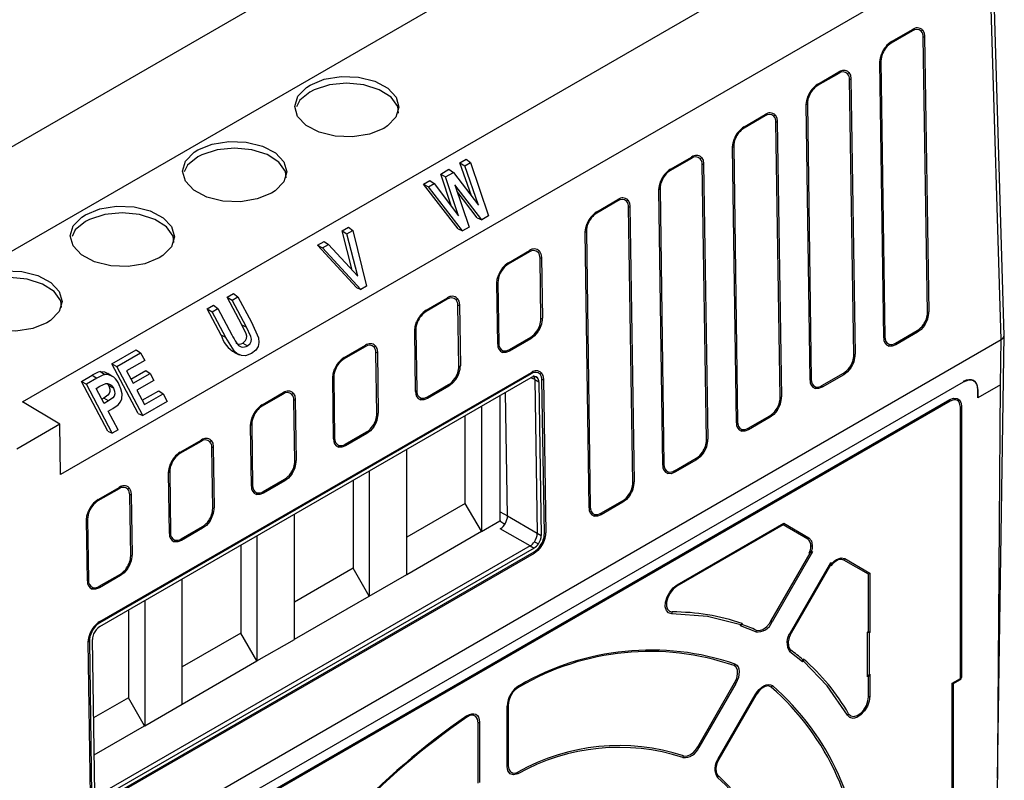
# Model space of a CAD drawing. Header units: millimetres. Extents: x 0 to 699, y 0 to 540.
# Tile 37 of 38: x 611 to 658, y 370 to 407. Entities that reach past the tile are written whole.
import ezdxf

# ---------------------------------------------------------------- set-up
doc = ezdxf.new("R2010")
doc.units = ezdxf.units.MM
doc.header["$LTSCALE"] = 2.5

msp = doc.modelspace()

# ---------------------------------------------------------------- linework, layer by layer
for p, q in [((647.408, 421.982), (606.35, 398.28)), ((647.483, 417.026), (607.752, 394.089)), ((657.626, 391.212), (656.947, 413.671)), ((657.773, 391.41), (657.094, 413.881)), ((610.645, 388.219), (651.584, 411.852)), ((653.447, 408.385), (612.476, 384.733)), ((653.363, 406.037), (652.35, 405.452)), ((652.358, 405.518), (653.371, 406.103)), ((654.085, 392.521), (653.877, 405.741)), ((653.947, 405.772), (654.155, 392.551)), ((651.854, 404.574), (652.042, 391.341)), ((651.99, 391.301), (651.802, 404.534)), ((649.828, 403.996), (648.814, 403.411)), ((648.822, 403.477), (649.836, 404.062)), ((650.55, 390.48), (650.341, 403.7)), ((650.411, 403.731), (650.62, 390.51)), ((648.454, 389.26), (648.267, 402.493)), ((648.319, 402.533), (648.507, 389.3)), ((646.292, 401.955), (645.279, 401.37)), ((645.287, 401.436), (646.3, 402.021)), ((647.014, 388.438), (646.805, 401.659)), ((646.876, 401.69), (647.084, 388.469)), ((644.919, 387.219), (644.731, 400.452)), ((644.783, 400.492), (644.971, 387.259)), ((631.647, 399.694), (631.949, 399.869)), ((631.949, 399.869), (632.157, 399.719)), ((642.757, 399.914), (641.743, 399.329)), ((641.751, 399.395), (642.765, 399.98)), ((630.724, 399.161), (631.118, 399.389)), ((631.118, 399.389), (631.332, 399.242)), ((632.199, 398.111), (631.647, 399.694)), ((631.647, 399.694), (631.878, 399.557)), ((631.878, 399.557), (632.157, 399.719)), ((632.535, 397.672), (631.878, 399.557)), ((632.157, 399.719), (633.018, 397.152)), ((643.479, 386.397), (643.27, 399.618)), ((643.34, 399.649), (643.549, 386.428)), ((631.243, 397.6), (630.724, 399.161)), ((630.724, 399.161), (630.955, 399.024)), ((630.955, 399.024), (631.332, 399.242)), ((631.575, 397.16), (630.955, 399.024)), ((631.332, 399.242), (632.535, 397.672)), ((629.892, 398.681), (630.194, 398.856)), ((631.554, 396.529), (629.892, 398.681)), ((629.892, 398.681), (630.129, 398.548)), ((630.129, 398.548), (630.408, 398.709)), ((631.765, 396.429), (630.129, 398.548)), ((630.194, 398.856), (630.408, 398.709)), ((630.408, 398.709), (631.575, 397.16)), ((632.689, 396.962), (631.407, 398.636)), ((631.407, 398.636), (632.081, 396.611)), ((641.383, 385.178), (641.196, 398.411)), ((641.248, 398.451), (641.435, 385.218)), ((632.478, 397.062), (631.511, 398.325)), ((638.216, 397.354), (639.229, 397.939)), ((639.221, 397.873), (638.208, 397.288)), ((639.943, 384.356), (639.734, 397.577)), ((639.804, 397.608), (640.013, 384.387)), ((632.478, 397.062), (632.689, 396.962)), ((633.018, 397.152), (632.689, 396.962)), ((625.991, 396.429), (626.301, 396.608)), ((626.301, 396.608), (626.507, 396.457)), ((631.554, 396.529), (631.765, 396.429)), ((632.081, 396.611), (631.765, 396.429)), ((626.475, 394.545), (625.991, 396.429)), ((625.991, 396.429), (626.221, 396.292)), ((626.221, 396.292), (626.507, 396.457)), ((626.745, 394.252), (626.221, 396.292)), ((626.507, 396.457), (627.165, 393.773)), ((637.848, 383.137), (637.66, 396.37)), ((637.712, 396.41), (637.9, 383.177)), ((624.813, 395.749), (625.123, 395.928)), ((626.682, 393.717), (624.813, 395.749)), ((624.813, 395.749), (625.053, 395.617)), ((625.053, 395.617), (625.338, 395.782)), ((626.892, 393.616), (625.053, 395.617)), ((625.123, 395.928), (625.338, 395.782)), ((625.338, 395.782), (626.745, 394.252)), ((634.975, 395.421), (633.962, 394.836)), ((633.969, 394.902), (634.983, 395.487)), ((635.534, 392.206), (635.488, 395.126)), ((635.558, 395.156), (635.604, 392.236)), ((626.682, 393.717), (626.892, 393.616)), ((627.165, 393.773), (626.892, 393.616)), ((633.455, 390.995), (633.414, 393.919)), ((633.466, 393.959), (633.507, 391.036)), ((620.479, 393.247), (620.776, 393.419)), ((621.178, 391.93), (620.479, 393.247)), ((620.479, 393.247), (620.712, 393.112)), ((620.712, 393.112), (620.988, 393.271)), ((620.776, 393.419), (620.988, 393.271)), ((620.988, 393.271), (621.64, 392.043)), ((630.031, 392.629), (631.044, 393.214)), ((619.512, 392.689), (619.809, 392.861)), ((619.809, 392.861), (620.021, 392.712)), ((621.402, 391.813), (620.712, 393.112)), ((631.036, 393.148), (630.023, 392.563)), ((631.596, 389.932), (631.55, 392.852)), ((631.62, 392.883), (631.666, 389.962)), ((620.184, 391.424), (619.512, 392.689)), ((619.512, 392.689), (619.745, 392.554)), ((619.745, 392.554), (620.021, 392.712)), ((620.408, 391.307), (619.745, 392.554)), ((620.021, 392.712), (620.696, 391.442)), ((621.178, 391.93), (621.402, 391.813)), ((620.408, 391.307), (620.184, 391.424)), ((629.517, 388.722), (629.475, 391.645)), ((629.527, 391.685), (629.569, 388.762)), ((634.02, 390.739), (635.04, 391.328)), ((652.554, 391.044), (653.591, 391.643)), ((653.601, 391.566), (652.564, 390.968)), ((657.451, 370.155), (657.773, 391.422)), ((608.879, 363.071), (657.626, 391.212)), ((627.098, 390.874), (626.084, 390.289)), ((626.092, 390.355), (627.106, 390.94)), ((635.05, 391.252), (634.03, 390.663)), ((657.593, 389.043), (657.626, 391.212)), ((614.942, 390.051), (616.107, 390.724)), ((615.176, 389.915), (616.319, 390.575)), ((616.107, 390.724), (616.319, 390.575)), ((616.319, 390.575), (616.513, 390.21)), ((620.82, 390.595), (621.042, 390.485)), ((627.657, 387.658), (627.611, 390.579)), ((627.681, 390.609), (627.727, 387.689)), ((616.207, 387.669), (614.942, 390.051)), ((614.942, 390.051), (615.176, 389.915)), ((616.421, 387.571), (615.176, 389.915)), ((616.513, 390.21), (615.645, 389.709)), ((613.479, 389.206), (613.994, 389.503)), ((613.994, 389.503), (614.216, 389.361)), ((635.067, 389.574), (614.352, 377.615)), ((614.36, 377.681), (635.075, 389.64)), ((614.388, 389.686), (614.607, 389.543)), ((614.952, 389.447), (614.737, 389.59)), ((615.645, 389.709), (615.96, 389.115)), ((615.85, 389.322), (616.567, 389.736)), ((615.96, 389.115), (616.778, 389.588)), ((616.567, 389.736), (616.778, 389.588)), ((616.778, 389.588), (616.956, 389.254)), ((635.27, 389.438), (635.367, 389.381)), ((649.019, 389.003), (650.055, 389.601)), ((650.065, 389.525), (649.029, 388.927)), ((610.683, 363.141), (655.807, 389.19)), ((614.744, 386.825), (613.479, 389.206)), ((613.479, 389.206), (613.713, 389.071)), ((614.216, 389.361), (613.713, 389.071)), ((614.958, 386.726), (613.713, 389.071)), ((614.182, 388.865), (614.364, 388.97)), ((614.354, 377.435), (635.07, 389.394)), ((615.014, 388.878), (614.79, 388.995)), ((616.956, 389.254), (616.138, 388.781)), ((625.578, 386.448), (625.537, 389.371)), ((625.589, 389.411), (625.63, 386.488)), ((630.081, 388.465), (631.101, 389.054)), ((631.111, 388.978), (630.091, 388.389)), ((635.238, 389.298), (635.053, 389.384)), ((635.238, 389.298), (635.43, 389.187)), ((635.238, 389.298), (635.354, 381.925)), ((635.43, 389.187), (635.546, 381.814)), ((635.697, 381.905), (635.58, 389.279)), ((635.651, 389.309), (635.767, 381.935)), ((657.593, 389.043), (656.502, 388.414)), ((657.259, 344.647), (657.593, 389.043)), ((614.563, 388.147), (614.182, 388.865)), ((616.138, 388.781), (616.502, 388.095)), ((616.392, 388.302), (617.184, 388.758)), ((616.502, 388.095), (617.395, 388.61)), ((617.184, 388.758), (617.395, 388.61)), ((617.395, 388.61), (617.589, 388.245)), ((623.159, 388.6), (622.146, 388.015)), ((622.154, 388.081), (623.167, 388.666)), ((633.578, 382.541), (633.578, 388.533)), ((633.927, 382.749), (633.834, 388.68)), ((656.502, 388.414), (656.505, 388.78)), ((656.508, 388.778), (656.502, 388.414)), ((656.505, 388.787), (656.508, 388.785)), ((656.508, 388.778), (656.505, 388.78)), ((656.508, 388.785), (656.508, 388.778)), ((612.44, 387.146), (610.645, 388.219)), ((611.312, 363.018), (655.16, 388.331)), ((655.169, 388.255), (611.321, 362.942)), ((614.546, 388.408), (614.453, 388.354)), ((614.768, 388.266), (614.546, 388.408)), ((614.768, 388.266), (614.563, 388.147)), ((617.589, 388.245), (616.421, 387.571)), ((623.719, 385.385), (623.672, 388.305)), ((623.743, 388.335), (623.789, 385.415)), ((632.68, 388.014), (632.68, 382.005)), ((655.716, 388.01), (655.716, 374.988)), ((614.757, 387.782), (614.983, 387.913)), ((615.233, 386.885), (614.757, 387.782)), ((616.207, 387.669), (616.421, 387.571)), ((631.901, 383.348), (631.901, 387.565)), ((645.483, 386.962), (646.52, 387.56)), ((655.664, 374.947), (655.664, 387.969)), ((612.44, 387.146), (610.38, 385.957)), ((612.476, 384.733), (612.44, 387.146)), ((621.64, 384.174), (621.598, 387.097)), ((621.65, 387.138), (621.692, 384.215)), ((646.53, 387.484), (645.493, 386.886)), ((614.744, 386.825), (614.958, 386.726)), ((615.233, 386.885), (614.958, 386.726)), ((626.142, 386.191), (627.163, 386.78)), ((627.173, 386.704), (626.152, 386.115)), ((619.221, 386.327), (618.207, 385.741)), ((618.215, 385.808), (619.229, 386.393)), ((619.78, 383.111), (619.734, 386.031)), ((619.804, 386.062), (619.85, 383.141)), ((629.089, 379.932), (629.089, 385.941)), ((641.948, 384.921), (642.984, 385.519)), ((642.994, 385.443), (641.958, 384.845)), ((617.701, 381.901), (617.66, 384.824)), ((617.712, 384.864), (617.753, 381.941)), ((627.291, 384.904), (627.291, 378.895)), ((622.204, 383.918), (623.224, 384.507)), ((623.234, 384.431), (622.214, 383.842)), ((626.513, 384.454), (626.513, 380.237)), ((615.282, 384.053), (614.269, 383.468)), ((614.277, 383.534), (615.29, 384.119)), ((615.841, 380.837), (615.795, 383.758)), ((615.865, 383.788), (615.911, 380.868)), ((631.901, 383.348), (629.089, 381.724)), ((632.674, 382.009), (631.901, 383.348)), ((638.412, 382.88), (639.448, 383.478)), ((639.459, 383.402), (638.422, 382.804)), ((623.701, 376.822), (623.701, 382.831)), ((633.578, 382.95), (633.927, 382.749)), ((613.762, 379.627), (613.721, 382.55)), ((613.773, 382.59), (613.815, 379.667)), ((632.68, 382.005), (633.563, 382.515)), ((633.563, 382.515), (633.791, 382.351)), ((633.927, 382.749), (635.354, 381.925)), ((642.068, 379.435), (647.192, 382.393)), ((647.192, 382.393), (648.391, 381.701)), ((618.265, 381.644), (619.285, 382.233)), ((619.295, 382.157), (618.275, 381.568)), ((629.089, 379.939), (632.674, 382.009)), ((632.68, 382.005), (632.674, 382.009)), ((635.011, 381.307), (633.581, 382.133)), ((635.354, 381.925), (635.546, 381.814)), ((647.158, 382.314), (642.059, 379.37)), ((648.339, 381.631), (647.158, 382.314)), ((621.903, 381.793), (621.903, 375.784)), ((635.226, 381.51), (635.41, 381.403)), ((635.011, 381.307), (614.282, 369.341)), ((635.2, 381.199), (614.47, 369.232)), ((614.473, 369.06), (635.202, 381.027)), ((635.212, 380.951), (614.483, 368.984)), ((621.125, 381.343), (621.125, 377.127)), ((635.011, 381.307), (635.2, 381.199)), ((646.573, 377.693), (648.458, 380.958)), ((648.568, 381.028), (646.625, 377.663)), ((648.505, 381.032), (648.413, 380.959)), ((648.568, 381.028), (648.458, 380.958)), ((648.505, 381.032), (648.568, 381.028)), ((647.51, 377.152), (649.453, 380.517)), ((649.453, 380.517), (649.43, 380.397)), ((649.453, 380.517), (649.488, 380.464)), ((649.488, 380.464), (649.453, 380.358)), ((651.253, 379.949), (650.072, 380.631)), ((650.124, 380.7), (651.323, 380.008)), ((626.513, 380.237), (623.701, 378.614)), ((627.286, 378.898), (626.513, 380.237)), ((649.43, 380.397), (647.544, 377.132)), ((651.323, 380.008), (651.323, 377.155)), ((614.327, 379.37), (615.347, 379.959)), ((615.357, 379.883), (614.337, 379.294)), ((618.312, 373.711), (618.312, 379.72)), ((627.291, 378.895), (629.089, 379.932)), ((651.253, 377.195), (651.253, 379.949)), ((616.515, 378.682), (616.515, 372.674)), ((623.701, 376.829), (627.286, 378.898)), ((627.286, 378.898), (627.291, 378.895)), ((615.736, 378.233), (615.736, 374.016)), ((645.116, 377.466), (645.178, 377.537)), ((645.116, 377.466), (645.127, 377.513)), ((645.839, 377.181), (645.116, 377.466)), ((645.127, 377.513), (645.189, 377.584)), ((651.213, 377.172), (651.253, 377.195)), ((651.213, 375.023), (651.213, 377.172)), ((651.323, 377.155), (651.283, 377.132)), ((613.909, 369.317), (613.804, 376.697)), ((613.856, 376.737), (613.961, 369.357)), ((614.112, 369.44), (614.007, 376.82)), ((621.125, 377.127), (618.312, 375.503)), ((621.897, 375.788), (621.125, 377.127)), ((621.903, 375.784), (623.701, 376.822)), ((651.283, 377.132), (651.283, 375.123)), ((648.094, 375.746), (647.486, 376.23)), ((618.312, 373.718), (621.897, 375.788)), ((621.897, 375.788), (621.903, 375.784)), ((648.094, 375.746), (648.107, 375.846)), ((648.129, 375.779), (648.094, 375.746)), ((648.129, 375.779), (648.141, 375.879)), ((651.253, 375.046), (651.213, 375.023)), ((651.253, 374.061), (651.253, 375.046)), ((651.283, 375.123), (651.323, 375.146)), ((651.323, 375.146), (651.323, 374.091)), ((655.263, 374.716), (655.664, 374.947)), ((655.655, 374.882), (655.315, 374.686)), ((643.056, 371.658), (644.829, 374.728)), ((644.881, 374.698), (643.108, 371.628)), ((655.263, 357.638), (655.263, 374.716)), ((655.315, 374.686), (655.315, 357.749)), ((615.736, 374.016), (614.06, 373.049)), ((616.509, 372.677), (615.736, 374.016)), ((644.042, 371.089), (645.815, 374.159)), ((645.849, 374.139), (644.076, 371.069)), ((616.515, 372.674), (618.312, 373.711)), ((633.905, 370.717), (633.905, 373.612)), ((633.958, 373.652), (633.958, 370.758)), ((614.086, 371.278), (616.509, 372.677)), ((616.509, 372.677), (616.515, 372.674)), ((632.515, 369.925), (632.515, 372.819)), ((632.585, 372.85), (632.585, 369.955))]:
    msp.add_line(p, q)
at = {"flags": 128}
for points in [[(653.846, 406.081), (653.92, 405.949), (653.947, 405.772)], [(651.802, 404.534), (651.823, 404.738), (651.892, 404.953)], [(624.449, 403.432), (625.134, 403.711), (625.94, 403.842), (626.778, 403.809), (627.552, 403.618), (628.176, 403.288), (628.58, 402.858), (628.717, 402.375), (628.573, 401.894), (628.162, 401.469), (627.985, 401.355), (627.301, 401.076), (626.495, 400.945), (625.657, 400.978), (624.882, 401.169), (624.259, 401.499), (623.855, 401.929), (623.717, 402.412), (623.862, 402.893), (624.273, 403.318), (624.449, 403.432)], [(650.311, 404.04), (650.384, 403.908), (650.411, 403.731)], [(628.69, 402.091), (628.66, 402.398), (628.336, 402.846), (627.775, 403.208), (627.037, 403.441), (626.207, 403.521), (625.377, 403.437), (624.641, 403.199), (624.444, 403.097)], [(624.444, 403.097), (623.958, 402.701), (623.801, 402.385)], [(648.267, 402.493), (648.288, 402.697), (648.356, 402.912)], [(646.775, 401.999), (646.849, 401.867), (646.876, 401.69)], [(644.731, 400.452), (644.752, 400.656), (644.821, 400.871)], [(619.061, 400.321), (619.745, 400.6), (620.552, 400.731), (621.39, 400.699), (622.164, 400.507), (622.788, 400.178), (623.191, 399.747), (623.329, 399.265), (623.184, 398.783), (622.773, 398.358), (622.597, 398.245), (621.913, 397.966), (621.106, 397.835), (620.268, 397.867), (619.494, 398.059), (618.87, 398.388), (618.467, 398.818), (618.329, 399.301), (618.474, 399.783), (618.885, 400.208), (619.061, 400.321)], [(623.302, 398.98), (623.272, 399.288), (622.948, 399.736), (622.386, 400.097), (621.649, 400.331), (620.819, 400.41), (619.989, 400.327), (619.253, 400.089), (619.056, 399.987)], [(619.056, 399.987), (618.57, 399.59), (618.413, 399.275)], [(643.24, 399.958), (643.313, 399.826), (643.34, 399.649)], [(641.196, 398.411), (641.217, 398.615), (641.285, 398.83)], [(613.673, 397.211), (614.357, 397.49), (615.164, 397.621), (616.002, 397.588), (616.776, 397.396), (617.4, 397.067), (617.803, 396.637), (617.941, 396.154), (617.796, 395.673), (617.385, 395.248), (617.209, 395.134), (616.524, 394.855), (615.718, 394.724), (614.88, 394.757), (614.106, 394.948), (613.482, 395.278), (613.079, 395.708), (612.941, 396.191), (613.086, 396.672), (613.496, 397.097), (613.673, 397.211)], [(639.704, 397.917), (639.778, 397.785), (639.804, 397.608)], [(617.914, 395.87), (617.883, 396.177), (617.56, 396.625), (616.998, 396.987), (616.261, 397.22), (615.431, 397.3), (614.601, 397.216), (613.865, 396.978), (613.668, 396.876)], [(613.668, 396.876), (613.182, 396.48), (613.025, 396.164)], [(637.66, 396.37), (637.681, 396.574), (637.749, 396.789)], [(635.458, 395.466), (635.532, 395.333), (635.558, 395.156)], [(612.526, 392.759), (612.495, 393.067), (612.172, 393.515), (611.61, 393.876), (610.873, 394.11), (610.043, 394.189), (609.212, 394.106), (608.477, 393.868), (608.28, 393.766)], [(608.285, 394.1), (608.969, 394.379), (609.775, 394.51), (610.613, 394.478), (611.388, 394.286), (612.011, 393.957), (612.415, 393.526), (612.553, 393.044), (612.408, 392.562), (611.997, 392.137), (611.821, 392.024), (611.136, 391.744), (610.33, 391.614), (609.492, 391.646), (608.718, 391.838), (608.553, 391.925)], [(633.414, 393.919), (633.435, 394.123), (633.503, 394.338)], [(631.519, 393.192), (631.593, 393.06), (631.62, 392.883)], [(621.223, 391.05), (621.353, 391.166), (621.398, 391.262), (621.409, 391.376), (621.387, 391.487), (621.178, 391.93)], [(621.446, 390.908), (621.576, 391.023), (621.624, 391.124), (621.636, 391.242), (621.614, 391.36), (621.402, 391.813)], [(621.64, 392.043), (621.974, 391.292), (621.995, 391.078), (621.952, 390.881), (621.849, 390.71), (621.647, 390.548)], [(629.475, 391.645), (629.496, 391.849), (629.565, 392.064)], [(653.937, 391.893), (653.779, 391.703), (653.601, 391.566)], [(635.387, 391.579), (635.228, 391.388), (635.05, 391.252)], [(657.626, 391.212), (657.691, 391.258), (657.737, 391.309), (657.773, 391.416), (657.771, 391.421)], [(621.647, 390.548), (621.347, 390.435), (621.154, 390.445), (620.966, 390.528), (620.801, 390.676), (620.408, 391.307)], [(621.223, 391.05), (621.335, 390.979), (621.446, 390.908)], [(627.581, 390.919), (627.654, 390.786), (627.681, 390.609)], [(652.564, 390.968), (652.385, 390.899), (652.224, 390.904)], [(634.03, 390.663), (633.851, 390.593), (633.689, 390.599)], [(614.388, 389.686), (614.582, 389.668), (614.737, 389.589)], [(625.537, 389.371), (625.558, 389.575), (625.626, 389.79)], [(635.238, 389.298), (635.221, 389.409), (635.177, 389.491)], [(635.55, 389.619), (635.624, 389.486), (635.651, 389.309)], [(650.402, 389.852), (650.243, 389.662), (650.065, 389.525)], [(614.364, 388.97), (614.641, 389.103), (614.73, 389.109), (614.82, 389.08), (614.906, 389.022), (614.986, 388.926), (615.014, 388.878)], [(614.79, 388.995), (614.847, 388.827), (614.846, 388.717), (614.812, 388.619), (614.751, 388.546), (614.546, 388.408)], [(614.708, 389.108), (614.766, 389.036), (614.79, 388.995)], [(614.983, 387.913), (615.234, 388.083), (615.358, 388.218), (615.419, 388.373), (615.429, 388.613), (615.371, 388.856), (615.286, 389.043)], [(631.448, 389.305), (631.289, 389.115), (631.111, 388.978)], [(655.807, 389.19), (656.067, 389.283), (656.194, 389.281), (656.305, 389.241), (656.395, 389.165), (656.461, 389.056), (656.508, 388.785)], [(615.014, 388.878), (615.069, 388.73), (615.077, 388.612), (615.049, 388.503), (614.99, 388.419), (614.768, 388.266)], [(623.642, 388.645), (623.716, 388.512), (623.743, 388.335)], [(649.029, 388.927), (648.85, 388.858), (648.688, 388.863)], [(630.091, 388.389), (629.912, 388.32), (629.75, 388.325)], [(655.16, 388.331), (655.341, 388.4), (655.504, 388.392), (655.631, 388.302), (655.701, 388.148), (655.716, 388.01)], [(655.664, 387.969), (655.629, 388.16), (655.583, 388.236), (655.519, 388.29), (655.441, 388.318), (655.351, 388.32), (655.169, 388.255)], [(646.866, 387.811), (646.708, 387.621), (646.53, 387.484)], [(621.598, 387.097), (621.619, 387.302), (621.688, 387.517)], [(627.509, 387.031), (627.351, 386.841), (627.173, 386.704)], [(645.493, 386.886), (645.314, 386.817), (645.153, 386.822)], [(619.704, 386.371), (619.777, 386.239), (619.804, 386.062)], [(626.152, 386.115), (625.973, 386.046), (625.812, 386.051)], [(643.331, 385.77), (643.172, 385.58), (642.994, 385.443)], [(617.66, 384.824), (617.68, 385.028), (617.749, 385.243)], [(623.571, 384.758), (623.412, 384.567), (623.234, 384.431)], [(641.958, 384.845), (641.779, 384.776), (641.617, 384.781)], [(615.765, 384.098), (615.839, 383.965), (615.865, 383.788)], [(622.214, 383.842), (622.035, 383.772), (621.873, 383.777)], [(639.795, 383.729), (639.637, 383.539), (639.459, 383.402)], [(613.721, 382.55), (613.742, 382.754), (613.81, 382.969)], [(619.632, 382.484), (619.474, 382.294), (619.295, 382.157)], [(633.578, 382.541), (633.57, 382.526), (633.563, 382.515)], [(638.422, 382.804), (638.243, 382.735), (638.081, 382.74)], [(618.275, 381.568), (618.096, 381.499), (617.935, 381.504)], [(648.391, 381.701), (648.514, 381.56), (648.557, 381.335)], [(635.549, 381.278), (635.39, 381.088), (635.212, 380.951)], [(648.557, 381.335), (648.544, 381.188), (648.505, 381.032)], [(649.716, 380.596), (649.55, 380.468), (649.453, 380.358)], [(649.488, 380.464), (649.603, 380.576), (649.725, 380.661)], [(649.725, 380.661), (649.941, 380.736), (650.124, 380.7)], [(615.694, 380.21), (615.535, 380.02), (615.357, 379.883)], [(614.337, 379.294), (614.158, 379.225), (613.996, 379.23)], [(641.814, 378.054), (641.66, 378.094), (641.551, 378.209), (641.499, 378.39), (641.51, 378.615), (641.585, 378.859), (641.714, 379.093), (641.881, 379.292), (642.068, 379.435)], [(642.059, 379.37), (641.884, 379.235), (641.73, 379.046), (641.617, 378.83), (641.557, 378.614), (641.552, 378.421), (641.602, 378.268), (641.702, 378.17), (641.832, 378.138)], [(645.127, 377.513), (643.526, 377.915), (641.814, 378.054)], [(645.87, 377.263), (646.015, 377.243), (646.182, 377.295), (646.355, 377.419), (646.507, 377.591), (646.573, 377.693)], [(646.625, 377.663), (646.619, 377.666), (646.613, 377.67), (646.607, 377.673), (646.601, 377.677), (646.594, 377.681), (646.587, 377.685), (646.58, 377.689), (646.573, 377.693)], [(647.51, 377.152), (647.516, 377.149), (647.521, 377.146), (647.525, 377.143), (647.53, 377.14), (647.534, 377.138), (647.538, 377.136), (647.541, 377.134), (647.544, 377.132)], [(613.804, 376.697), (613.825, 376.902), (613.893, 377.116)], [(647.544, 377.132), (647.446, 376.915), (647.398, 376.697), (647.408, 376.502), (647.472, 376.359), (647.523, 376.309)], [(650.254, 373.18), (649.277, 374.593), (648.129, 375.779)], [(644.829, 374.728), (644.927, 374.945), (644.973, 375.16), (644.963, 375.349), (644.898, 375.491), (644.802, 375.564)], [(644.851, 375.635), (644.931, 375.584), (644.991, 375.504), (645.03, 375.401), (645.046, 375.278), (645.038, 375.141), (645.007, 374.994), (644.954, 374.844), (644.881, 374.698)], [(644.881, 374.698), (644.875, 374.701), (644.869, 374.705), (644.863, 374.708), (644.857, 374.712), (644.85, 374.716), (644.843, 374.72), (644.836, 374.724), (644.829, 374.728)], [(645.815, 374.159), (645.905, 374.295), (646.008, 374.416), (646.119, 374.517), (646.234, 374.592), (646.349, 374.64), (646.458, 374.658), (646.557, 374.645), (646.641, 374.602)], [(646.586, 374.534), (646.455, 374.583), (646.295, 374.558), (646.126, 374.463), (645.967, 374.308), (645.849, 374.139)], [(645.815, 374.159), (645.82, 374.156), (645.825, 374.153), (645.83, 374.15), (645.834, 374.148), (645.838, 374.145), (645.842, 374.143), (645.846, 374.141), (645.849, 374.139)], [(651.323, 374.091), (651.293, 373.857), (651.204, 373.612), (651.064, 373.383), (650.89, 373.197), (650.701, 373.075), (650.519, 373.03), (650.365, 373.067), (650.254, 373.18)], [(650.299, 373.248), (650.405, 373.144), (650.551, 373.115), (650.718, 373.163), (650.886, 373.278), (651.035, 373.446), (651.153, 373.648), (651.229, 373.865), (651.253, 374.061)], [(632.515, 372.819), (632.486, 372.996), (632.404, 373.12), (632.277, 373.176), (632.121, 373.16), (631.975, 373.088)], [(631.98, 373.151), (632.095, 373.214), (632.208, 373.247), (632.313, 373.251), (632.405, 373.223), (632.481, 373.167), (632.538, 373.083), (632.573, 372.976), (632.585, 372.85)], [(642.375, 371.232), (642.519, 371.217), (642.684, 371.273), (642.853, 371.398), (643.002, 371.572), (643.056, 371.658)], [(643.108, 371.628), (643.103, 371.631), (643.097, 371.635), (643.091, 371.638), (643.084, 371.642), (643.078, 371.646), (643.071, 371.65), (643.063, 371.654), (643.056, 371.658)], [(644.076, 371.069), (643.98, 370.856), (643.932, 370.641), (643.942, 370.45), (644.005, 370.308), (644.048, 370.266)], [(644.076, 371.069), (644.073, 371.071), (644.07, 371.073), (644.066, 371.075), (644.062, 371.077), (644.057, 371.08), (644.053, 371.083), (644.047, 371.086), (644.042, 371.089)], [(634.423, 370.366), (634.222, 370.314), (634.054, 370.362), (633.944, 370.503), (633.905, 370.717)], [(633.958, 370.758), (633.986, 370.584), (634.067, 370.459), (634.194, 370.401), (634.348, 370.416), (634.419, 370.444)]]:
    msp.add_lwpolyline(points, dxfattribs=at)
for centre, radius, start, end in [((653.564, 405.778), 0.327, 47.0608, 127.7975), ((653.141, 406.097), 0.23, 344.8646, 1.4866), ((653.596, 405.817), 0.364, 46.6602, 128.1906), ((653.544, 406.302), 0.374, 310.4639, 323.813), ((653.44, 405.753), 0.437, 358.5362, 37.3731), ((652.994, 404.518), 1.185, 122.4677, 158.4471), ((652.127, 405.512), 0.23, 344.8646, 1.4866), ((653.773, 406.078), 0.352, 287.1796, 299.6271), ((652.93, 404.549), 1.073, 122.7373, 158.1744), ((651.691, 404.731), 0.226, 299.2967, 316.0086), ((652.824, 404.563), 0.97, 156.5928, 179.3246), ((651.94, 405.176), 0.228, 257.743, 268.4763), ((650.061, 403.776), 0.364, 46.6602, 128.1906), ((650.028, 403.737), 0.327, 47.0608, 127.7975), ((649.605, 404.056), 0.23, 344.8646, 1.4866), ((650.009, 404.261), 0.374, 310.4639, 323.813), ((649.905, 403.712), 0.437, 358.5362, 37.3731), ((650.237, 404.037), 0.352, 287.1796, 299.6271), ((649.459, 402.477), 1.185, 122.4677, 158.4471), ((649.395, 402.508), 1.073, 122.7373, 158.1744), ((648.592, 403.471), 0.23, 344.8646, 1.4866), ((649.289, 402.522), 0.97, 156.5928, 179.3246), ((648.405, 403.135), 0.228, 257.743, 268.4763), ((648.156, 402.69), 0.226, 299.2967, 316.0086), ((646.493, 401.696), 0.327, 47.0608, 127.7975), ((646.07, 402.015), 0.23, 344.8646, 1.4866), ((646.525, 401.735), 0.364, 46.6602, 128.1906), ((646.473, 402.22), 0.374, 310.4639, 323.813), ((646.369, 401.671), 0.437, 358.5362, 37.3731), ((645.923, 400.436), 1.185, 122.4677, 158.4471), ((645.859, 400.467), 1.073, 122.7373, 158.1744), ((645.056, 401.43), 0.23, 344.8646, 1.4866), ((646.701, 401.996), 0.352, 287.1796, 299.6271), ((645.753, 400.481), 0.97, 156.5928, 179.3246), ((644.869, 401.094), 0.228, 257.743, 268.4763), ((644.62, 400.649), 0.226, 299.2967, 316.0086), ((642.957, 399.655), 0.327, 47.0608, 127.7975), ((642.534, 399.974), 0.23, 344.8646, 1.4866), ((642.99, 399.694), 0.364, 46.6602, 128.1906), ((642.937, 400.179), 0.374, 310.4639, 323.813), ((642.833, 399.63), 0.437, 358.5362, 37.3731), ((642.387, 398.395), 1.185, 122.4677, 158.4471), ((641.521, 399.389), 0.23, 344.8646, 1.4866), ((643.166, 399.955), 0.352, 287.1796, 299.6271), ((642.323, 398.426), 1.073, 122.7373, 158.1744), ((641.085, 398.608), 0.226, 299.2967, 316.0086), ((642.218, 398.44), 0.97, 156.5928, 179.3246), ((641.333, 399.053), 0.228, 257.743, 268.4763), ((639.422, 397.614), 0.327, 47.0608, 127.7975), ((638.999, 397.933), 0.23, 344.8646, 1.4866), ((639.454, 397.653), 0.364, 46.6602, 128.1906), ((639.402, 398.138), 0.374, 310.4639, 323.813), ((639.298, 397.589), 0.437, 358.5362, 37.3731), ((639.63, 397.914), 0.352, 287.1796, 299.6271), ((638.852, 396.354), 1.185, 122.4677, 158.4471), ((638.788, 396.385), 1.073, 122.7373, 158.1744), ((637.985, 397.348), 0.23, 344.8646, 1.4866), ((638.682, 396.399), 0.97, 156.5928, 179.3246), ((637.798, 397.012), 0.228, 257.743, 268.4763), ((637.549, 396.567), 0.226, 299.2967, 316.0086), ((635.176, 395.163), 0.327, 47.0608, 127.7975), ((634.753, 395.481), 0.23, 344.8646, 1.4866), ((635.208, 395.201), 0.364, 46.6602, 128.1906), ((635.156, 395.687), 0.374, 310.4639, 323.813), ((635.052, 395.137), 0.437, 358.5362, 37.3731), ((635.384, 395.462), 0.352, 287.1796, 299.6271), ((634.606, 393.902), 1.185, 122.4677, 158.4471), ((634.542, 393.934), 1.073, 122.7373, 158.1744), ((633.739, 394.896), 0.23, 344.8646, 1.4866), ((634.436, 393.947), 0.97, 156.5928, 179.3246), ((633.552, 394.561), 0.228, 257.743, 268.4763), ((633.303, 394.116), 0.226, 299.2967, 316.0086), ((631.237, 392.889), 0.327, 47.0608, 127.7975), ((630.814, 393.208), 0.23, 344.8646, 1.4866), ((631.269, 392.928), 0.364, 46.6602, 128.1906), ((631.217, 393.413), 0.374, 310.4639, 323.813), ((631.113, 392.864), 0.437, 358.5362, 37.3731), ((631.446, 393.189), 0.352, 287.1796, 299.6271), ((630.667, 391.629), 1.185, 122.4677, 158.4471), ((630.603, 391.66), 1.073, 122.7373, 158.1744), ((629.801, 392.623), 0.23, 344.8646, 1.4866), ((653.025, 392.546), 1.06, 324.741, 358.6111), ((652.972, 392.578), 1.183, 324.6517, 358.6951), ((653.981, 392.857), 0.352, 287.1796, 299.6271), ((630.497, 391.674), 0.97, 156.5928, 179.3246), ((629.613, 392.287), 0.228, 257.743, 268.4763), ((634.474, 392.231), 1.06, 324.741, 358.6111), ((634.422, 392.263), 1.183, 324.6517, 358.6951), ((635.43, 392.542), 0.352, 287.1796, 299.6271), ((653.102, 392.446), 0.94, 301.2929, 327.0172), ((653.343, 391.262), 0.868, 46.7264, 50.809), ((621.516, 391.801), 1.385, 195.8115, 240.7979), ((625.058, 393.693), 4.909, 207.2983, 212.5283), ((629.365, 391.842), 0.226, 299.2967, 316.0086), ((634.551, 392.131), 0.94, 301.2929, 327.0172), ((634.697, 391.244), 0.352, 1.2623, 13.7709), ((634.792, 390.947), 0.868, 46.7264, 50.809), ((651.879, 391.498), 0.226, 299.2967, 316.0086), ((652.377, 391.3), 0.338, 173.0184, 247.922), ((653.248, 391.559), 0.352, 1.2623, 13.7709), ((621.044, 391.309), 0.315, 239.4956, 304.6664), ((621.252, 391.234), 0.379, 208.498, 300.6955), ((627.299, 390.615), 0.327, 47.0608, 127.7975), ((626.876, 390.934), 0.23, 344.8646, 1.4866), ((627.331, 390.654), 0.364, 46.6602, 128.1906), ((627.279, 391.14), 0.374, 310.4639, 323.813), ((627.175, 390.59), 0.437, 358.5362, 37.3731), ((633.834, 390.951), 0.381, 173.2873, 247.6651), ((633.345, 391.193), 0.226, 299.2967, 316.0086), ((633.843, 390.995), 0.338, 173.0184, 247.922), ((652.368, 391.256), 0.381, 173.2873, 247.6651), ((651.885, 391.059), 0.373, 335.3844, 348.8244), ((652.337, 391.36), 0.383, 256.8676, 304.4484), ((652.212, 390.96), 0.352, 1.2623, 13.7709), ((627.507, 390.915), 0.352, 287.1796, 299.6271), ((633.35, 390.754), 0.373, 335.3844, 348.8244), ((633.803, 391.055), 0.383, 256.8676, 304.4484), ((633.677, 390.655), 0.352, 1.2623, 13.7709), ((649.49, 390.505), 1.06, 324.741, 358.6111), ((649.437, 390.537), 1.183, 324.6517, 358.6951), ((650.446, 390.816), 0.352, 287.1796, 299.6271), ((626.729, 389.355), 1.185, 122.4677, 158.4471), ((626.665, 389.386), 1.073, 122.7373, 158.1744), ((625.862, 390.349), 0.23, 344.8646, 1.4866), ((630.536, 389.958), 1.06, 324.741, 358.6111), ((630.483, 389.989), 1.183, 324.6517, 358.6951), ((631.492, 390.268), 0.352, 287.1796, 299.6271), ((614.864, 388.141), 1.616, 107.1475, 122.5883), ((615.111, 387.945), 1.675, 107.5106, 122.3027), ((614.599, 388.822), 0.721, 17.843, 89.3742), ((626.559, 389.4), 0.97, 156.5928, 179.3246), ((625.675, 390.014), 0.228, 257.743, 268.4763), ((635.268, 389.315), 0.327, 47.0608, 127.7975), ((634.845, 389.634), 0.23, 344.8646, 1.4866), ((635.211, 389.22), 0.224, 46.0107, 129.0534), ((635.3, 389.354), 0.364, 46.6602, 128.1906), ((635.248, 389.84), 0.374, 310.4639, 323.813), ((635.144, 389.29), 0.437, 358.5362, 37.3731), ((649.567, 390.405), 0.94, 301.2929, 327.0172), ((649.713, 389.518), 0.352, 1.2623, 13.7709), ((649.807, 389.221), 0.868, 46.7264, 50.809), ((625.426, 389.569), 0.226, 299.2967, 316.0086), ((630.613, 389.857), 0.94, 301.2929, 327.0172), ((630.759, 388.97), 0.352, 1.2623, 13.7709), ((630.853, 388.673), 0.868, 46.7264, 50.809), ((635.141, 389.201), 0.289, 357.272, 38.5422), ((635.477, 389.615), 0.352, 287.1796, 299.6271), ((648.833, 389.215), 0.381, 173.2873, 247.6651), ((648.344, 389.457), 0.226, 299.2967, 316.0086), ((648.842, 389.259), 0.338, 173.0184, 247.922), ((648.802, 389.319), 0.383, 256.8676, 304.4484), ((648.676, 388.919), 0.352, 1.2623, 13.7709), ((623.36, 388.342), 0.327, 47.0608, 127.7975), ((622.937, 388.66), 0.23, 344.8646, 1.4866), ((623.392, 388.38), 0.364, 46.6602, 128.1906), ((623.34, 388.866), 0.374, 310.4639, 323.813), ((623.236, 388.316), 0.437, 358.5362, 37.3731), ((629.895, 388.677), 0.381, 173.2873, 247.6651), ((629.406, 388.919), 0.226, 299.2967, 316.0086), ((629.904, 388.721), 0.338, 173.0184, 247.922), ((648.349, 389.018), 0.373, 335.3844, 348.8244), ((622.79, 387.081), 1.185, 122.4677, 158.4471), ((622.726, 387.113), 1.073, 122.7373, 158.1744), ((621.923, 388.075), 0.23, 344.8646, 1.4866), ((623.568, 388.641), 0.352, 287.1796, 299.6271), ((629.411, 388.48), 0.373, 335.3844, 348.8244), ((629.864, 388.781), 0.383, 256.8676, 304.4484), ((629.739, 388.381), 0.352, 1.2623, 13.7709), ((645.954, 388.464), 1.06, 324.741, 358.6111), ((645.901, 388.496), 1.183, 324.6517, 358.6951), ((646.91, 388.775), 0.352, 287.1796, 299.6271), ((654.824, 388.253), 0.345, 0.4199, 13.1101), ((655.554, 388.164), 0.224, 299.3498, 316.2976), ((626.597, 387.684), 1.06, 324.741, 358.6111), ((626.544, 387.716), 1.183, 324.6517, 358.6951), ((627.553, 387.995), 0.352, 287.1796, 299.6271), ((646.031, 388.364), 0.94, 301.2929, 327.0172), ((646.177, 387.477), 0.352, 1.2623, 13.7709), ((646.272, 387.18), 0.868, 46.7264, 50.809), ((621.487, 387.295), 0.226, 299.2967, 316.0086), ((622.62, 387.126), 0.97, 156.5928, 179.3246), ((621.736, 387.74), 0.228, 257.743, 268.4763), ((626.674, 387.584), 0.94, 301.2929, 327.0172), ((626.915, 386.4), 0.868, 46.7264, 50.809), ((645.297, 387.174), 0.381, 173.2873, 247.6651), ((644.808, 387.416), 0.226, 299.2967, 316.0086), ((645.306, 387.218), 0.338, 173.0184, 247.922), ((626.82, 386.696), 0.352, 1.2623, 13.7709), ((644.813, 386.977), 0.373, 335.3844, 348.8244), ((645.266, 387.278), 0.383, 256.8676, 304.4484), ((645.141, 386.878), 0.352, 1.2623, 13.7709), ((619.421, 386.068), 0.327, 47.0608, 127.7975), ((618.998, 386.387), 0.23, 344.8646, 1.4866), ((619.454, 386.107), 0.364, 46.6602, 128.1906), ((619.401, 386.592), 0.374, 310.4639, 323.813), ((619.297, 386.043), 0.437, 358.5362, 37.3731), ((625.957, 386.404), 0.381, 173.2873, 247.6651), ((625.467, 386.646), 0.226, 299.2967, 316.0086), ((625.966, 386.447), 0.338, 173.0184, 247.922), ((625.473, 386.207), 0.373, 335.3844, 348.8244), ((625.926, 386.507), 0.383, 256.8676, 304.4484), ((625.8, 386.108), 0.352, 1.2623, 13.7709), ((642.418, 386.423), 1.06, 324.741, 358.6111), ((642.366, 386.455), 1.183, 324.6517, 358.6951), ((643.375, 386.734), 0.352, 287.1796, 299.6271), ((618.851, 384.807), 1.185, 122.4677, 158.4471), ((618.787, 384.839), 1.073, 122.7373, 158.1744), ((617.985, 385.802), 0.23, 344.8646, 1.4866), ((619.63, 386.368), 0.352, 287.1796, 299.6271), ((642.496, 386.323), 0.94, 301.2929, 327.0172), ((642.736, 385.139), 0.868, 46.7264, 50.809), ((618.682, 384.852), 0.97, 156.5928, 179.3246), ((617.797, 385.466), 0.228, 257.743, 268.4763), ((622.658, 385.41), 1.06, 324.741, 358.6111), ((622.606, 385.442), 1.183, 324.6517, 358.6951), ((623.615, 385.721), 0.352, 287.1796, 299.6271), ((641.762, 385.133), 0.381, 173.2873, 247.6651), ((641.273, 385.375), 0.226, 299.2967, 316.0086), ((641.771, 385.177), 0.338, 173.0184, 247.922), ((642.642, 385.436), 0.352, 1.2623, 13.7709), ((617.549, 385.021), 0.226, 299.2967, 316.0086), ((622.736, 385.31), 0.94, 301.2929, 327.0172), ((622.976, 384.126), 0.868, 46.7264, 50.809), ((641.278, 384.936), 0.373, 335.3844, 348.8244), ((641.731, 385.237), 0.383, 256.8676, 304.4484), ((641.605, 384.837), 0.352, 1.2623, 13.7709), ((622.882, 384.423), 0.352, 1.2623, 13.7709), ((638.883, 384.382), 1.06, 324.741, 358.6111), ((638.83, 384.414), 1.183, 324.6517, 358.6951), ((639.839, 384.693), 0.352, 287.1796, 299.6271), ((615.483, 383.794), 0.327, 47.0608, 127.7975), ((615.06, 384.113), 0.23, 344.8646, 1.4866), ((615.515, 383.833), 0.364, 46.6602, 128.1906), ((615.463, 384.319), 0.374, 310.4639, 323.813), ((615.359, 383.769), 0.437, 358.5362, 37.3731), ((615.691, 384.094), 0.352, 287.1796, 299.6271), ((622.018, 384.13), 0.381, 173.2873, 247.6651), ((621.529, 384.372), 0.226, 299.2967, 316.0086), ((622.027, 384.174), 0.338, 173.0184, 247.922), ((621.534, 383.933), 0.373, 335.3844, 348.8244), ((621.987, 384.234), 0.383, 256.8676, 304.4484), ((621.862, 383.834), 0.352, 1.2623, 13.7709), ((638.96, 384.282), 0.94, 301.2929, 327.0172), ((639.201, 383.098), 0.868, 46.7264, 50.809), ((614.913, 382.534), 1.185, 122.4677, 158.4471), ((614.849, 382.565), 1.073, 122.7373, 158.1744), ((614.046, 383.528), 0.23, 344.8646, 1.4866), ((639.106, 383.395), 0.352, 1.2623, 13.7709), ((614.743, 382.579), 0.97, 156.5928, 179.3246), ((613.859, 383.192), 0.228, 257.743, 268.4763), ((618.72, 383.137), 1.06, 324.741, 358.6111), ((618.667, 383.168), 1.183, 324.6517, 358.6951), ((619.676, 383.447), 0.352, 287.1796, 299.6271), ((638.226, 383.092), 0.381, 173.2873, 247.6651), ((637.737, 383.334), 0.226, 299.2967, 316.0086), ((638.235, 383.136), 0.338, 173.0184, 247.922), ((637.742, 382.895), 0.373, 335.3844, 348.8244), ((638.195, 383.196), 0.383, 256.8676, 304.4484), ((638.07, 382.796), 0.352, 1.2623, 13.7709), ((613.61, 382.747), 0.226, 299.2967, 316.0086), ((618.797, 383.036), 0.94, 301.2929, 327.0172), ((619.038, 381.852), 0.868, 46.7264, 50.809), ((618.079, 381.856), 0.381, 173.2873, 247.6651), ((617.59, 382.098), 0.226, 299.2967, 316.0086), ((618.088, 381.9), 0.338, 173.0184, 247.922), ((618.943, 382.149), 0.352, 1.2623, 13.7709), ((634.547, 381.947), 0.807, 327.212, 358.4502), ((634.637, 381.931), 1.06, 324.741, 358.6111), ((634.584, 381.962), 1.183, 324.6517, 358.6951), ((635.593, 382.241), 0.352, 287.1796, 299.6271), ((617.596, 381.659), 0.373, 335.3844, 348.8244), ((618.048, 381.96), 0.383, 256.8676, 304.4484), ((617.923, 381.56), 0.352, 1.2623, 13.7709), ((634.664, 381.89), 0.678, 300.7782, 325.8606), ((634.839, 381.781), 0.685, 301.7517, 326.4755), ((634.807, 381.83), 0.739, 324.7072, 358.7574), ((648.077, 381.882), 0.363, 316.2689, 330.0383), ((648.146, 381.347), 0.343, 352.9365, 55.7938), ((634.714, 381.831), 0.94, 301.2929, 327.0172), ((634.86, 380.943), 0.352, 1.2623, 13.7709), ((634.954, 380.646), 0.868, 46.7264, 50.809), ((647.543, 381.326), 0.944, 337.0787, 358.7118), ((648.415, 379.543), 1.416, 88.2611, 90.0897), ((648.387, 381.635), 0.345, 286.8876, 299.5773), ((614.781, 380.863), 1.06, 324.741, 358.6111), ((614.729, 380.895), 1.183, 324.6517, 358.6951), ((615.737, 381.174), 0.352, 287.1796, 299.6271), ((649.501, 380.658), 0.224, 343.7004, 0.6472), ((649.926, 380.281), 0.379, 67.4468, 123.8087), ((649.81, 380.882), 0.363, 316.2689, 330.0383), ((614.859, 380.763), 0.94, 301.2929, 327.0172), ((615.099, 379.578), 0.868, 46.7264, 50.809), ((648.226, 379.653), 1.416, 29.9153, 31.7362), ((614.141, 379.582), 0.381, 173.2873, 247.6651), ((613.652, 379.824), 0.226, 299.2967, 316.0086), ((614.15, 379.626), 0.338, 173.0184, 247.922), ((615.005, 379.875), 0.352, 1.2623, 13.7709), ((613.657, 379.385), 0.373, 335.3844, 348.8244), ((614.11, 379.686), 0.383, 256.8676, 304.4484), ((613.984, 379.286), 0.352, 1.2623, 13.7709), ((641.844, 379.433), 0.224, 343.7004, 0.6472), ((641.465, 378.175), 0.37, 340.9007, 354.2688), ((641.857, 367.836), 10.302, 71.1253, 90.1354), ((614.996, 376.681), 1.185, 122.4677, 158.4471), ((614.932, 376.712), 1.073, 122.7373, 158.1744), ((614.129, 377.675), 0.23, 344.8646, 1.4866), ((645.924, 377.925), 0.748, 263.4875, 339.5062), ((614.739, 376.82), 0.726, 122.033, 158.7919), ((642.138, 368.85), 9.203, 66.0771, 70.7197), ((649.65, 376.437), 4.606, 165.5819, 166.1839), ((645.515, 377.353), 0.367, 332.0218, 345.6851), ((648.087, 376.676), 0.748, 140.4803, 216.5211), ((613.693, 376.895), 0.226, 299.2967, 316.0086), ((614.826, 376.726), 0.97, 156.5928, 179.3246), ((613.942, 377.34), 0.228, 257.743, 268.4763), ((614.662, 376.818), 0.655, 156.1908, 179.7814), ((640.762, 363.814), 12.425, 71.0252, 120.279), ((640.805, 363.77), 12.537, 71.1694, 120.1348), ((647.183, 376.42), 0.358, 327.9011, 341.7954), ((642.102, 368.871), 9.204, 49.2699, 53.9122), ((644.918, 379.168), 4.605, 313.818, 314.4146), ((641.373, 368.127), 10.291, 29.8438, 48.8768), ((644.535, 375.8), 0.357, 318.5239, 332.4404), ((655.585, 374.993), 0.131, 302.1802, 357.8198), ((655.44, 374.945), 0.224, 343.7004, 0.6472), ((655.554, 375.143), 0.224, 299.3498, 316.2976), ((635.116, 373.562), 1.212, 119.9829, 177.6509), ((635.028, 373.614), 1.071, 119.6887, 177.9451), ((634.271, 374.624), 0.24, 340.5684, 357.1238), ((646.331, 374.798), 0.367, 313.9897, 327.6367), ((638.32, 365.111), 12.535, 359.9415, 48.7401), ((638.384, 365.164), 12.541, 359.8635, 48.818), ((651.153, 374.391), 0.345, 286.8876, 299.5773), ((633.796, 373.807), 0.224, 299.3498, 316.2976), ((652.69, 343.175), 36.435, 124.6416, 148.4574), ((652.578, 343.251), 36.259, 124.6251, 148.474), ((631.771, 373.135), 0.209, 347.1296, 4.4386), ((650.01, 373.391), 0.322, 319.0103, 333.658), ((632.415, 373.15), 0.345, 286.8876, 299.5773), ((639.287, 361.844), 9.883, 71.7948, 119.5094), ((639.28, 361.706), 9.929, 72.0226, 119.2817), ((642.41, 371.895), 0.748, 264.9639, 339.0997), ((642.017, 371.318), 0.368, 332.7738, 346.4025), ((644.623, 370.617), 0.748, 140.9193, 215.0124), ((633.796, 370.912), 0.224, 299.3498, 316.2976), ((634.075, 370.388), 0.349, 356.3679, 9.291), ((643.712, 370.381), 0.355, 327.1487, 341.0933), ((637.366, 362.814), 9.925, 0.6995, 47.9821), ((637.257, 362.806), 10.088, 0.9952, 47.6864)]:
    msp.add_arc(centre, radius, start, end)
for centre, major_axis, ratio, start_param, end_param in [((655.798, 388.378), (0.5, 0.866), 0.577204, 5.497862, 7.068351), ((655.798, 388.378), (0.5, 0.866), 0.577204, 5.48944, 5.497862), ((633.573, 382.545), (0.243, 0.437), 0.589507, 3.918686, 5.486744), ((646.98, 382.516), (0, 0.32), 0.717434, 4.027776, 4.319788), ((651.111, 380.13), (0.277, 0.16), 0.7174, 4.813134, 5.105146), ((651.071, 377.254), (0.3, -0.173), 0.00007, 0.785439, 1.077451), ((651.111, 377.277), (0.3, -0.173), 0.00007, 0.785439, 1.077451), ((651.071, 375.246), (0.212, 0.367), 0.577335, 4.420418, 4.71243), ((651.111, 375.269), (0.212, 0.367), 0.577335, 4.420418, 4.71243), ((655.051, 374.838), (0.3, -0.173), 0.00007, 0.493427, 0.785439)]:
    msp.add_ellipse(centre, major_axis=major_axis, ratio=ratio, start_param=start_param, end_param=end_param)

doc.saveas('drawing.dxf')
